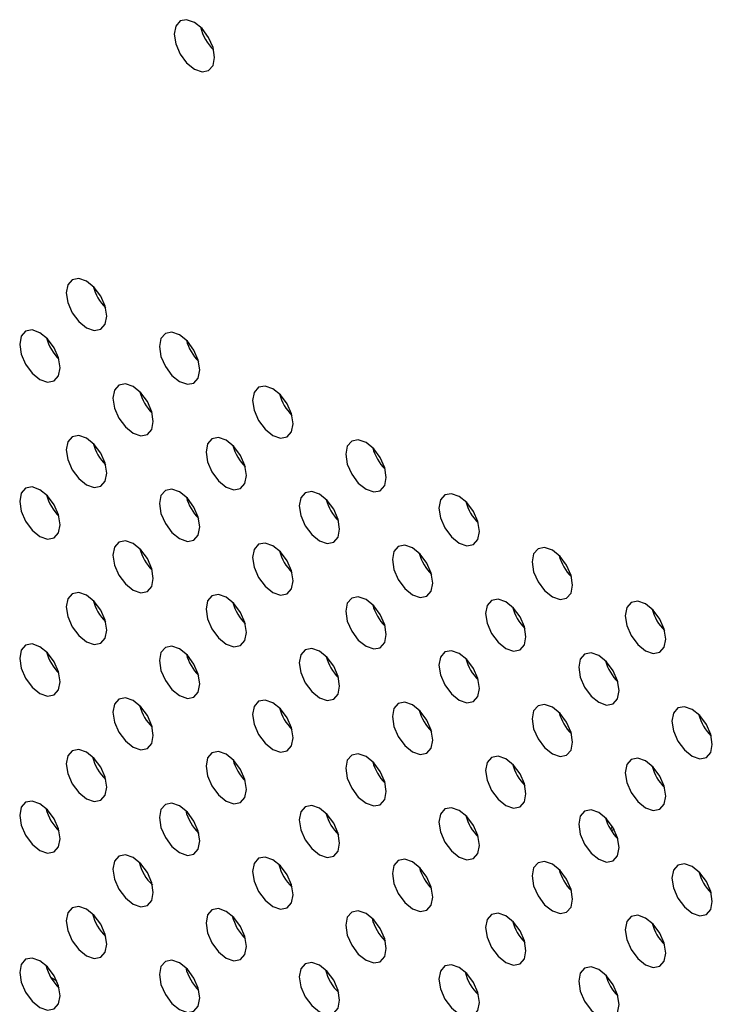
# Model space of a CAD drawing. Header units: millimetres. Extents: x 0 to 844, y -2 to 552.
# Tile 99 of 151: x 656.5 to 659.39, y 400.93 to 405.02. Entities that reach past the tile are written whole.
import ezdxf

# ---------------------------------------------------------------- set-up
doc = ezdxf.new("R2010")
doc.units = ezdxf.units.MM

msp = doc.modelspace()

# ---------------------------------------------------------------- linework, layer by layer
at = {"color": 7, "linetype": 'Continuous', "lineweight": 25}
for p, q in [((659.33, 402.1311), (659.3301, 402.1312)), ((658.9771, 401.6544), (658.9656, 401.6478)), ((656.6572, 401.0221), (656.6329, 401.0362))]:
    msp.add_line(p, q, dxfattribs=at)
at = {"color": 8, "linetype": 'Continuous', "lineweight": 25}
msp.add_line((658.9605, 401.6565), (658.9717, 401.6639), dxfattribs=at)
at = {"color": 7, "linetype": 'Continuous', "lineweight": 25, "flags": 128}
for points in [[(657.3138, 404.866), (657.3074, 404.9069), (657.2891, 404.9489), (657.2618, 404.9858), (657.2296, 405.0118), (657.1974, 405.023), (657.1701, 405.0177), (657.1518, 404.9967), (657.1454, 404.9632), (657.1518, 404.9223), (657.1701, 404.8802), (657.1974, 404.8433), (657.2296, 404.8173), (657.2618, 404.8061), (657.2891, 404.8114), (657.3074, 404.8325), (657.3138, 404.866)], [(656.8646, 403.7895), (656.8582, 403.8304), (656.84, 403.8725), (656.8126, 403.9093), (656.7804, 403.9353), (656.7482, 403.9465), (656.7209, 403.9412), (656.7026, 403.9202), (656.6962, 403.8867), (656.7026, 403.8458), (656.7209, 403.8037), (656.7482, 403.7669), (656.7804, 403.7409), (656.8126, 403.7297), (656.84, 403.735), (656.8582, 403.756), (656.8646, 403.7895)], [(656.6707, 403.5748), (656.6643, 403.6157), (656.646, 403.6578), (656.6187, 403.6946), (656.5865, 403.7206), (656.5543, 403.7318), (656.5269, 403.7265), (656.5087, 403.7055), (656.5023, 403.672), (656.5087, 403.6311), (656.5269, 403.589), (656.5543, 403.5522), (656.5865, 403.5262), (656.6187, 403.515), (656.646, 403.5203), (656.6643, 403.5413), (656.6707, 403.5748)], [(657.2525, 403.5655), (657.2461, 403.6065), (657.2279, 403.6485), (657.2006, 403.6854), (657.1683, 403.7114), (657.1361, 403.7226), (657.1088, 403.7173), (657.0906, 403.6963), (657.0842, 403.6628), (657.0906, 403.6219), (657.1088, 403.5798), (657.1361, 403.5429), (657.1683, 403.5169), (657.2006, 403.5057), (657.2279, 403.511), (657.2461, 403.532), (657.2525, 403.5655)], [(657.0586, 403.3509), (657.0522, 403.3918), (657.0339, 403.4338), (657.0066, 403.4707), (656.9744, 403.4967), (656.9422, 403.5079), (656.9149, 403.5026), (656.8966, 403.4816), (656.8902, 403.4481), (656.8966, 403.4072), (656.9149, 403.3651), (656.9422, 403.3282), (656.9744, 403.3022), (657.0066, 403.291), (657.0339, 403.2963), (657.0522, 403.3174), (657.0586, 403.3509)], [(657.6405, 403.3416), (657.634, 403.3825), (657.6158, 403.4246), (657.5885, 403.4614), (657.5563, 403.4874), (657.524, 403.4986), (657.4967, 403.4933), (657.4785, 403.4723), (657.4721, 403.4388), (657.4785, 403.3979), (657.4967, 403.3558), (657.524, 403.319), (657.5563, 403.293), (657.5885, 403.2818), (657.6158, 403.2871), (657.634, 403.3081), (657.6405, 403.3416)], [(656.8646, 403.1362), (656.8582, 403.1771), (656.84, 403.2192), (656.8126, 403.256), (656.7804, 403.282), (656.7482, 403.2932), (656.7209, 403.2879), (656.7026, 403.2669), (656.6962, 403.2334), (656.7026, 403.1925), (656.7209, 403.1504), (656.7482, 403.1136), (656.7804, 403.0876), (656.8126, 403.0764), (656.84, 403.0817), (656.8582, 403.1027), (656.8646, 403.1362)], [(657.4465, 403.1269), (657.4401, 403.1678), (657.4218, 403.2099), (657.3945, 403.2467), (657.3623, 403.2727), (657.3301, 403.2839), (657.3028, 403.2786), (657.2845, 403.2576), (657.2781, 403.2241), (657.2845, 403.1832), (657.3028, 403.1411), (657.3301, 403.1043), (657.3623, 403.0783), (657.3945, 403.0671), (657.4218, 403.0724), (657.4401, 403.0934), (657.4465, 403.1269)], [(658.0284, 403.1177), (658.022, 403.1586), (658.0037, 403.2006), (657.9764, 403.2375), (657.9442, 403.2635), (657.912, 403.2747), (657.8847, 403.2694), (657.8664, 403.2484), (657.86, 403.2149), (657.8664, 403.174), (657.8847, 403.1319), (657.912, 403.095), (657.9442, 403.0691), (657.9764, 403.0579), (658.0037, 403.0632), (658.022, 403.0842), (658.0284, 403.1177)], [(656.6707, 402.9215), (656.6643, 402.9624), (656.646, 403.0045), (656.6187, 403.0413), (656.5865, 403.0673), (656.5543, 403.0785), (656.5269, 403.0732), (656.5087, 403.0522), (656.5023, 403.0187), (656.5087, 402.9778), (656.5269, 402.9357), (656.5543, 402.8989), (656.5865, 402.8729), (656.6187, 402.8617), (656.646, 402.867), (656.6643, 402.888), (656.6707, 402.9215)], [(657.2525, 402.9122), (657.2461, 402.9531), (657.2279, 402.9952), (657.2006, 403.0321), (657.1683, 403.0581), (657.1361, 403.0693), (657.1088, 403.0639), (657.0906, 403.0429), (657.0842, 403.0094), (657.0906, 402.9685), (657.1088, 402.9265), (657.1361, 402.8896), (657.1683, 402.8636), (657.2006, 402.8524), (657.2279, 402.8577), (657.2461, 402.8787), (657.2525, 402.9122)], [(657.8344, 402.903), (657.828, 402.9439), (657.8098, 402.986), (657.7825, 403.0228), (657.7502, 403.0488), (657.718, 403.06), (657.6907, 403.0547), (657.6725, 403.0337), (657.666, 403.0002), (657.6725, 402.9593), (657.6907, 402.9172), (657.718, 402.8804), (657.7502, 402.8544), (657.7825, 402.8432), (657.8098, 402.8485), (657.828, 402.8695), (657.8344, 402.903)], [(658.4163, 402.8937), (658.4099, 402.9346), (658.3916, 402.9767), (658.3643, 403.0136), (658.3321, 403.0395), (658.2999, 403.0507), (658.2726, 403.0454), (658.2543, 403.0244), (658.2479, 402.9909), (658.2543, 402.95), (658.2726, 402.908), (658.2999, 402.8711), (658.3321, 402.8451), (658.3643, 402.8339), (658.3916, 402.8392), (658.4099, 402.8602), (658.4163, 402.8937)], [(657.0586, 402.6975), (657.0522, 402.7384), (657.0339, 402.7805), (657.0066, 402.8174), (656.9744, 402.8434), (656.9422, 402.8546), (656.9149, 402.8493), (656.8966, 402.8282), (656.8902, 402.7947), (656.8966, 402.7538), (656.9149, 402.7118), (656.9422, 402.6749), (656.9744, 402.6489), (657.0066, 402.6377), (657.0339, 402.643), (657.0522, 402.664), (657.0586, 402.6975)], [(657.6405, 402.6883), (657.634, 402.7292), (657.6158, 402.7713), (657.5885, 402.8081), (657.5563, 402.8341), (657.524, 402.8453), (657.4967, 402.84), (657.4785, 402.819), (657.4721, 402.7855), (657.4785, 402.7446), (657.4967, 402.7025), (657.524, 402.6657), (657.5563, 402.6397), (657.5885, 402.6285), (657.6158, 402.6338), (657.634, 402.6548), (657.6405, 402.6883)], [(658.2223, 402.679), (658.2159, 402.7199), (658.1977, 402.762), (658.1704, 402.7989), (658.1382, 402.8249), (658.1059, 402.8361), (658.0786, 402.8307), (658.0604, 402.8097), (658.054, 402.7762), (658.0604, 402.7353), (658.0786, 402.6933), (658.1059, 402.6564), (658.1382, 402.6304), (658.1704, 402.6192), (658.1977, 402.6245), (658.2159, 402.6455), (658.2223, 402.679)], [(658.8042, 402.6698), (658.7978, 402.7107), (658.7796, 402.7528), (658.7522, 402.7896), (658.72, 402.8156), (658.6878, 402.8268), (658.6605, 402.8215), (658.6422, 402.8005), (658.6358, 402.767), (658.6422, 402.7261), (658.6605, 402.684), (658.6878, 402.6472), (658.72, 402.6212), (658.7522, 402.61), (658.7796, 402.6153), (658.7978, 402.6363), (658.8042, 402.6698)], [(656.8646, 402.4829), (656.8582, 402.5238), (656.84, 402.5658), (656.8126, 402.6027), (656.7804, 402.6287), (656.7482, 402.6399), (656.7209, 402.6346), (656.7026, 402.6136), (656.6962, 402.5801), (656.7026, 402.5392), (656.7209, 402.4971), (656.7482, 402.4602), (656.7804, 402.4342), (656.8126, 402.423), (656.84, 402.4284), (656.8582, 402.4494), (656.8646, 402.4829)], [(657.4465, 402.4736), (657.4401, 402.5145), (657.4218, 402.5566), (657.3945, 402.5934), (657.3623, 402.6194), (657.3301, 402.6306), (657.3028, 402.6253), (657.2845, 402.6043), (657.2781, 402.5708), (657.2845, 402.5299), (657.3028, 402.4878), (657.3301, 402.451), (657.3623, 402.425), (657.3945, 402.4138), (657.4218, 402.4191), (657.4401, 402.4401), (657.4465, 402.4736)], [(658.0284, 402.4644), (658.022, 402.5053), (658.0037, 402.5473), (657.9764, 402.5842), (657.9442, 402.6102), (657.912, 402.6214), (657.8847, 402.6161), (657.8664, 402.5951), (657.86, 402.5616), (657.8664, 402.5207), (657.8847, 402.4786), (657.912, 402.4417), (657.9442, 402.4157), (657.9764, 402.4045), (658.0037, 402.4098), (658.022, 402.4309), (658.0284, 402.4644)], [(658.6103, 402.4551), (658.6039, 402.496), (658.5856, 402.5381), (658.5583, 402.5749), (658.5261, 402.6009), (658.4939, 402.6121), (658.4665, 402.6068), (658.4483, 402.5858), (658.4419, 402.5523), (658.4483, 402.5114), (658.4665, 402.4693), (658.4939, 402.4325), (658.5261, 402.4065), (658.5583, 402.3953), (658.5856, 402.4006), (658.6039, 402.4216), (658.6103, 402.4551)], [(659.1921, 402.4458), (659.1857, 402.4868), (659.1675, 402.5288), (659.1402, 402.5657), (659.1079, 402.5917), (659.0757, 402.6029), (659.0484, 402.5976), (659.0302, 402.5766), (659.0237, 402.543), (659.0302, 402.5021), (659.0484, 402.4601), (659.0757, 402.4232), (659.1079, 402.3972), (659.1402, 402.386), (659.1675, 402.3913), (659.1857, 402.4123), (659.1921, 402.4458)], [(656.6707, 402.2682), (656.6643, 402.3091), (656.646, 402.3511), (656.6187, 402.388), (656.5865, 402.414), (656.5543, 402.4252), (656.5269, 402.4199), (656.5087, 402.3989), (656.5023, 402.3654), (656.5087, 402.3245), (656.5269, 402.2824), (656.5543, 402.2455), (656.5865, 402.2196), (656.6187, 402.2084), (656.646, 402.2137), (656.6643, 402.2347), (656.6707, 402.2682)], [(657.2525, 402.2589), (657.2461, 402.2998), (657.2279, 402.3419), (657.2006, 402.3787), (657.1683, 402.4047), (657.1361, 402.4159), (657.1088, 402.4106), (657.0906, 402.3896), (657.0842, 402.3561), (657.0906, 402.3152), (657.1088, 402.2731), (657.1361, 402.2363), (657.1683, 402.2103), (657.2006, 402.1991), (657.2279, 402.2044), (657.2461, 402.2254), (657.2525, 402.2589)], [(657.8344, 402.2497), (657.828, 402.2906), (657.8098, 402.3326), (657.7825, 402.3695), (657.7502, 402.3955), (657.718, 402.4067), (657.6907, 402.4014), (657.6725, 402.3804), (657.666, 402.3469), (657.6725, 402.306), (657.6907, 402.2639), (657.718, 402.227), (657.7502, 402.201), (657.7825, 402.1898), (657.8098, 402.1951), (657.828, 402.2162), (657.8344, 402.2497)], [(658.4163, 402.2404), (658.4099, 402.2813), (658.3916, 402.3234), (658.3643, 402.3602), (658.3321, 402.3862), (658.2999, 402.3974), (658.2726, 402.3921), (658.2543, 402.3711), (658.2479, 402.3376), (658.2543, 402.2967), (658.2726, 402.2546), (658.2999, 402.2178), (658.3321, 402.1918), (658.3643, 402.1806), (658.3916, 402.1859), (658.4099, 402.2069), (658.4163, 402.2404)], [(658.9982, 402.2312), (658.9918, 402.2721), (658.9735, 402.3141), (658.9462, 402.351), (658.914, 402.377), (658.8818, 402.3882), (658.8545, 402.3829), (658.8362, 402.3619), (658.8298, 402.3284), (658.8362, 402.2875), (658.8545, 402.2454), (658.8818, 402.2085), (658.914, 402.1825), (658.9462, 402.1713), (658.9735, 402.1766), (658.9918, 402.1976), (658.9982, 402.2312)], [(657.0586, 402.0442), (657.0522, 402.0851), (657.0339, 402.1272), (657.0066, 402.164), (656.9744, 402.19), (656.9422, 402.2012), (656.9149, 402.1959), (656.8966, 402.1749), (656.8902, 402.1414), (656.8966, 402.1005), (656.9149, 402.0585), (656.9422, 402.0216), (656.9744, 401.9956), (657.0066, 401.9844), (657.0339, 401.9897), (657.0522, 402.0107), (657.0586, 402.0442)], [(657.6405, 402.035), (657.634, 402.0759), (657.6158, 402.118), (657.5885, 402.1548), (657.5563, 402.1808), (657.524, 402.192), (657.4967, 402.1867), (657.4785, 402.1657), (657.4721, 402.1322), (657.4785, 402.0913), (657.4967, 402.0492), (657.524, 402.0124), (657.5563, 401.9864), (657.5885, 401.9752), (657.6158, 401.9805), (657.634, 402.0015), (657.6405, 402.035)], [(658.2223, 402.0257), (658.2159, 402.0666), (658.1977, 402.1087), (658.1704, 402.1455), (658.1382, 402.1715), (658.1059, 402.1827), (658.0786, 402.1774), (658.0604, 402.1564), (658.054, 402.1229), (658.0604, 402.082), (658.0786, 402.0399), (658.1059, 402.0031), (658.1382, 401.9771), (658.1704, 401.9659), (658.1977, 401.9712), (658.2159, 401.9922), (658.2223, 402.0257)], [(658.8042, 402.0165), (658.7978, 402.0574), (658.7796, 402.0995), (658.7522, 402.1363), (658.72, 402.1623), (658.6878, 402.1735), (658.6605, 402.1682), (658.6422, 402.1472), (658.6358, 402.1137), (658.6422, 402.0728), (658.6605, 402.0307), (658.6878, 401.9939), (658.72, 401.9679), (658.7522, 401.9567), (658.7796, 401.962), (658.7978, 401.983), (658.8042, 402.0165)], [(659.3861, 402.0072), (659.3797, 402.0481), (659.3614, 402.0902), (659.3341, 402.127), (659.3019, 402.153), (659.2697, 402.1642), (659.2424, 402.1589), (659.2241, 402.1379), (659.2177, 402.1044), (659.2241, 402.0635), (659.2424, 402.0214), (659.2697, 401.9846), (659.3019, 401.9586), (659.3341, 401.9474), (659.3614, 401.9527), (659.3797, 401.9737), (659.3861, 402.0072)], [(656.8646, 401.8295), (656.8582, 401.8705), (656.84, 401.9125), (656.8126, 401.9494), (656.7804, 401.9754), (656.7482, 401.9866), (656.7209, 401.9813), (656.7026, 401.9603), (656.6962, 401.9268), (656.7026, 401.8858), (656.7209, 401.8438), (656.7482, 401.8069), (656.7804, 401.7809), (656.8126, 401.7697), (656.84, 401.775), (656.8582, 401.796), (656.8646, 401.8295)], [(657.4465, 401.8203), (657.4401, 401.8612), (657.4218, 401.9033), (657.3945, 401.9401), (657.3623, 401.9661), (657.3301, 401.9773), (657.3028, 401.972), (657.2845, 401.951), (657.2781, 401.9175), (657.2845, 401.8766), (657.3028, 401.8345), (657.3301, 401.7977), (657.3623, 401.7717), (657.3945, 401.7605), (657.4218, 401.7658), (657.4401, 401.7868), (657.4465, 401.8203)], [(658.0284, 401.811), (658.022, 401.8519), (658.0037, 401.894), (657.9764, 401.9309), (657.9442, 401.9569), (657.912, 401.9681), (657.8847, 401.9628), (657.8664, 401.9417), (657.86, 401.9082), (657.8664, 401.8673), (657.8847, 401.8253), (657.912, 401.7884), (657.9442, 401.7624), (657.9764, 401.7512), (658.0037, 401.7565), (658.022, 401.7775), (658.0284, 401.811)], [(658.6103, 401.8018), (658.6039, 401.8427), (658.5856, 401.8848), (658.5583, 401.9216), (658.5261, 401.9476), (658.4939, 401.9588), (658.4665, 401.9535), (658.4483, 401.9325), (658.4419, 401.899), (658.4483, 401.8581), (658.4665, 401.816), (658.4939, 401.7792), (658.5261, 401.7532), (658.5583, 401.742), (658.5856, 401.7473), (658.6039, 401.7683), (658.6103, 401.8018)], [(659.1921, 401.7925), (659.1857, 401.8334), (659.1675, 401.8755), (659.1402, 401.9124), (659.1079, 401.9384), (659.0757, 401.9496), (659.0484, 401.9442), (659.0302, 401.9232), (659.0237, 401.8897), (659.0302, 401.8488), (659.0484, 401.8068), (659.0757, 401.7699), (659.1079, 401.7439), (659.1402, 401.7327), (659.1675, 401.738), (659.1857, 401.759), (659.1921, 401.7925)], [(656.6707, 401.6149), (656.6643, 401.6558), (656.646, 401.6978), (656.6187, 401.7347), (656.5865, 401.7607), (656.5543, 401.7719), (656.5269, 401.7666), (656.5087, 401.7456), (656.5023, 401.7121), (656.5087, 401.6712), (656.5269, 401.6291), (656.5543, 401.5922), (656.5865, 401.5662), (656.6187, 401.555), (656.646, 401.5603), (656.6643, 401.5813), (656.6707, 401.6149)], [(657.2525, 401.6056), (657.2461, 401.6465), (657.2279, 401.6886), (657.2006, 401.7254), (657.1683, 401.7514), (657.1361, 401.7626), (657.1088, 401.7573), (657.0906, 401.7363), (657.0842, 401.7028), (657.0906, 401.6619), (657.1088, 401.6198), (657.1361, 401.583), (657.1683, 401.557), (657.2006, 401.5458), (657.2279, 401.5511), (657.2461, 401.5721), (657.2525, 401.6056)], [(657.8344, 401.5963), (657.828, 401.6372), (657.8098, 401.6793), (657.7825, 401.7162), (657.7502, 401.7422), (657.718, 401.7534), (657.6907, 401.7481), (657.6725, 401.7271), (657.666, 401.6935), (657.6725, 401.6526), (657.6907, 401.6106), (657.718, 401.5737), (657.7502, 401.5477), (657.7825, 401.5365), (657.8098, 401.5418), (657.828, 401.5628), (657.8344, 401.5963)], [(658.4163, 401.5871), (658.4099, 401.628), (658.3916, 401.6701), (658.3643, 401.7069), (658.3321, 401.7329), (658.2999, 401.7441), (658.2726, 401.7388), (658.2543, 401.7178), (658.2479, 401.6843), (658.2543, 401.6434), (658.2726, 401.6013), (658.2999, 401.5645), (658.3321, 401.5385), (658.3643, 401.5273), (658.3916, 401.5326), (658.4099, 401.5536), (658.4163, 401.5871)], [(658.9982, 401.5778), (658.9918, 401.6187), (658.9735, 401.6608), (658.9462, 401.6977), (658.914, 401.7237), (658.8818, 401.7349), (658.8545, 401.7295), (658.8362, 401.7085), (658.8298, 401.675), (658.8362, 401.6341), (658.8545, 401.5921), (658.8818, 401.5552), (658.914, 401.5292), (658.9462, 401.518), (658.9735, 401.5233), (658.9918, 401.5443), (658.9982, 401.5778)], [(657.0586, 401.3909), (657.0522, 401.4318), (657.0339, 401.4739), (657.0066, 401.5107), (656.9744, 401.5367), (656.9422, 401.5479), (656.9149, 401.5426), (656.8966, 401.5216), (656.8902, 401.4881), (656.8966, 401.4472), (656.9149, 401.4051), (656.9422, 401.3683), (656.9744, 401.3423), (657.0066, 401.3311), (657.0339, 401.3364), (657.0522, 401.3574), (657.0586, 401.3909)], [(657.6405, 401.3817), (657.634, 401.4226), (657.6158, 401.4646), (657.5885, 401.5015), (657.5563, 401.5275), (657.524, 401.5387), (657.4967, 401.5334), (657.4785, 401.5124), (657.4721, 401.4789), (657.4785, 401.438), (657.4967, 401.3959), (657.524, 401.359), (657.5563, 401.333), (657.5885, 401.3218), (657.6158, 401.3272), (657.634, 401.3482), (657.6405, 401.3817)], [(658.2223, 401.3724), (658.2159, 401.4133), (658.1977, 401.4554), (658.1704, 401.4922), (658.1382, 401.5182), (658.1059, 401.5294), (658.0786, 401.5241), (658.0604, 401.5031), (658.054, 401.4696), (658.0604, 401.4287), (658.0786, 401.3866), (658.1059, 401.3498), (658.1382, 401.3238), (658.1704, 401.3126), (658.1977, 401.3179), (658.2159, 401.3389), (658.2223, 401.3724)], [(658.8042, 401.3632), (658.7978, 401.4041), (658.7796, 401.4461), (658.7522, 401.483), (658.72, 401.509), (658.6878, 401.5202), (658.6605, 401.5149), (658.6422, 401.4939), (658.6358, 401.4604), (658.6422, 401.4195), (658.6605, 401.3774), (658.6878, 401.3405), (658.72, 401.3145), (658.7522, 401.3033), (658.7796, 401.3087), (658.7978, 401.3297), (658.8042, 401.3632)], [(659.3861, 401.3539), (659.3797, 401.3948), (659.3614, 401.4369), (659.3341, 401.4737), (659.3019, 401.4997), (659.2697, 401.5109), (659.2424, 401.5056), (659.2241, 401.4846), (659.2177, 401.4511), (659.2241, 401.4102), (659.2424, 401.3681), (659.2697, 401.3313), (659.3019, 401.3053), (659.3341, 401.2941), (659.3614, 401.2994), (659.3797, 401.3204), (659.3861, 401.3539)], [(656.8646, 401.1762), (656.8582, 401.2171), (656.84, 401.2592), (656.8126, 401.2961), (656.7804, 401.3221), (656.7482, 401.3333), (656.7209, 401.3279), (656.7026, 401.3069), (656.6962, 401.2734), (656.7026, 401.2325), (656.7209, 401.1905), (656.7482, 401.1536), (656.7804, 401.1276), (656.8126, 401.1164), (656.84, 401.1217), (656.8582, 401.1427), (656.8646, 401.1762)], [(657.4465, 401.167), (657.4401, 401.2079), (657.4218, 401.25), (657.3945, 401.2868), (657.3623, 401.3128), (657.3301, 401.324), (657.3028, 401.3187), (657.2845, 401.2977), (657.2781, 401.2642), (657.2845, 401.2233), (657.3028, 401.1812), (657.3301, 401.1444), (657.3623, 401.1184), (657.3945, 401.1072), (657.4218, 401.1125), (657.4401, 401.1335), (657.4465, 401.167)], [(658.0284, 401.1577), (658.022, 401.1986), (658.0037, 401.2407), (657.9764, 401.2775), (657.9442, 401.3035), (657.912, 401.3147), (657.8847, 401.3094), (657.8664, 401.2884), (657.86, 401.2549), (657.8664, 401.214), (657.8847, 401.172), (657.912, 401.1351), (657.9442, 401.1091), (657.9764, 401.0979), (658.0037, 401.1032), (658.022, 401.1242), (658.0284, 401.1577)], [(658.6103, 401.1485), (658.6039, 401.1894), (658.5856, 401.2314), (658.5583, 401.2683), (658.5261, 401.2943), (658.4939, 401.3055), (658.4665, 401.3002), (658.4483, 401.2792), (658.4419, 401.2457), (658.4483, 401.2048), (658.4665, 401.1627), (658.4939, 401.1258), (658.5261, 401.0998), (658.5583, 401.0886), (658.5856, 401.094), (658.6039, 401.115), (658.6103, 401.1485)], [(659.1921, 401.1392), (659.1857, 401.1801), (659.1675, 401.2222), (659.1402, 401.259), (659.1079, 401.285), (659.0757, 401.2962), (659.0484, 401.2909), (659.0302, 401.2699), (659.0237, 401.2364), (659.0302, 401.1955), (659.0484, 401.1534), (659.0757, 401.1166), (659.1079, 401.0906), (659.1402, 401.0794), (659.1675, 401.0847), (659.1857, 401.1057), (659.1921, 401.1392)], [(656.6707, 400.9615), (656.6643, 401.0024), (656.646, 401.0445), (656.6187, 401.0814), (656.5865, 401.1074), (656.5543, 401.1186), (656.5269, 401.1133), (656.5087, 401.0922), (656.5023, 401.0587), (656.5087, 401.0178), (656.5269, 400.9758), (656.5543, 400.9389), (656.5865, 400.9129), (656.6187, 400.9017), (656.646, 400.907), (656.6643, 400.928), (656.6707, 400.9615)], [(657.2525, 400.9523), (657.2461, 400.9932), (657.2279, 401.0353), (657.2006, 401.0721), (657.1683, 401.0981), (657.1361, 401.1093), (657.1088, 401.104), (657.0906, 401.083), (657.0842, 401.0495), (657.0906, 401.0086), (657.1088, 400.9665), (657.1361, 400.9297), (657.1683, 400.9037), (657.2006, 400.8925), (657.2279, 400.8978), (657.2461, 400.9188), (657.2525, 400.9523)], [(657.8344, 400.943), (657.828, 400.9839), (657.8098, 401.026), (657.7825, 401.0629), (657.7502, 401.0889), (657.718, 401.1001), (657.6907, 401.0947), (657.6725, 401.0737), (657.666, 401.0402), (657.6725, 400.9993), (657.6907, 400.9573), (657.718, 400.9204), (657.7502, 400.8944), (657.7825, 400.8832), (657.8098, 400.8885), (657.828, 400.9095), (657.8344, 400.943)], [(658.4163, 400.9338), (658.4099, 400.9747), (658.3916, 401.0168), (658.3643, 401.0536), (658.3321, 401.0796), (658.2999, 401.0908), (658.2726, 401.0855), (658.2543, 401.0645), (658.2479, 401.031), (658.2543, 400.9901), (658.2726, 400.948), (658.2999, 400.9112), (658.3321, 400.8852), (658.3643, 400.874), (658.3916, 400.8793), (658.4099, 400.9003), (658.4163, 400.9338)], [(658.9982, 400.9245), (658.9918, 400.9654), (658.9735, 401.0075), (658.9462, 401.0443), (658.914, 401.0703), (658.8818, 401.0815), (658.8545, 401.0762), (658.8362, 401.0552), (658.8298, 401.0217), (658.8362, 400.9808), (658.8545, 400.9387), (658.8818, 400.9019), (658.914, 400.8759), (658.9462, 400.8647), (658.9735, 400.87), (658.9918, 400.891), (658.9982, 400.9245)]]:
    msp.add_lwpolyline(points, dxfattribs=at)
at = {"color": 7, "linetype": 'Continuous', "lineweight": 25}
for centre, radius, start, end in [((657.4445, 405.0386), 0.1951, 193.6229, 226.3717), ((656.998, 403.9637), 0.1961, 194.8007, 225.1936), ((656.8041, 403.749), 0.1961, 194.8008, 225.1951), ((657.3859, 403.7398), 0.1961, 194.8007, 225.1938), ((657.192, 403.5251), 0.1961, 194.8008, 225.1948), ((657.7739, 403.5158), 0.1961, 194.8007, 225.1936), ((656.998, 403.3104), 0.1961, 194.8007, 225.1936), ((657.5799, 403.3011), 0.1961, 194.8008, 225.1951), ((658.1618, 403.2919), 0.1961, 194.8012, 225.193), ((656.8041, 403.0957), 0.1961, 194.8008, 225.1951), ((657.3859, 403.0864), 0.1961, 194.8007, 225.1938), ((657.9678, 403.0772), 0.1961, 194.8008, 225.1948), ((658.5497, 403.0679), 0.1961, 194.8007, 225.1938), ((657.192, 402.8718), 0.1961, 194.8008, 225.1948), ((657.7739, 402.8625), 0.1961, 194.8007, 225.1936), ((658.3557, 402.8532), 0.1961, 194.8008, 225.1951), ((658.9376, 402.844), 0.1961, 194.8012, 225.193), ((656.998, 402.6571), 0.1961, 194.8007, 225.1936), ((657.5799, 402.6478), 0.1961, 194.8008, 225.1951), ((658.1618, 402.6386), 0.1961, 194.8012, 225.193), ((658.7437, 402.6293), 0.1961, 194.8005, 225.1951), ((659.3255, 402.6201), 0.1961, 194.8007, 225.1937), ((656.8041, 402.4424), 0.1961, 194.8008, 225.1951), ((657.3859, 402.4331), 0.1961, 194.8007, 225.1938), ((657.9678, 402.4239), 0.1961, 194.8008, 225.1948), ((658.5497, 402.4146), 0.1961, 194.8007, 225.1938), ((659.1316, 402.4054), 0.1961, 194.8013, 225.1943), ((657.1922, 402.2186), 0.1963, 195.2868, 225.1824), ((657.7739, 402.2092), 0.1961, 194.8007, 225.1936), ((658.3557, 402.1999), 0.1961, 194.8008, 225.1951), ((658.9376, 402.1907), 0.1961, 194.8012, 225.193), ((659.5195, 402.1814), 0.1961, 194.8771, 225.1933), ((656.9953, 402.0022), 0.1951, 193.624, 226.3707), ((657.58, 401.9946), 0.1963, 195.2847, 225.1845), ((658.1618, 401.9853), 0.1961, 194.8012, 225.193), ((658.7437, 401.976), 0.1961, 194.8005, 225.1951), ((659.3255, 401.9667), 0.1961, 194.8007, 225.1937), ((656.8014, 401.7875), 0.1951, 193.6229, 226.3729), ((657.3832, 401.7783), 0.1951, 193.6229, 226.3717), ((657.968, 401.7707), 0.1963, 195.2868, 225.1824), ((658.5497, 401.7613), 0.1961, 194.8007, 225.1938), ((659.1316, 401.7521), 0.1961, 194.8013, 225.1943), ((657.1893, 401.5636), 0.1951, 193.6229, 226.3727), ((657.7712, 401.5543), 0.1951, 193.624, 226.3707), ((658.3559, 401.5467), 0.1963, 195.2868, 225.1827), ((658.9376, 401.5374), 0.1961, 194.8012, 225.193), ((659.5195, 401.5281), 0.1961, 194.8008, 225.195), ((656.9953, 401.3489), 0.1951, 193.6737, 226.3701), ((657.5772, 401.3396), 0.1951, 193.6229, 226.3729), ((658.1591, 401.3304), 0.1951, 193.6229, 226.3717), ((658.7437, 401.3227), 0.1961, 194.8005, 225.1951), ((659.3255, 401.3134), 0.1961, 194.8007, 225.1937), ((656.8014, 401.1342), 0.1951, 193.6229, 226.3729), ((657.3832, 401.125), 0.1951, 193.6229, 226.3717), ((657.9651, 401.1157), 0.1951, 193.624, 226.3718), ((658.547, 401.1064), 0.1951, 193.6229, 226.3717), ((659.1318, 401.0989), 0.1963, 195.2873, 225.1819)]:
    msp.add_arc(centre, radius, start, end, dxfattribs=at)

doc.saveas('drawing.dxf')
